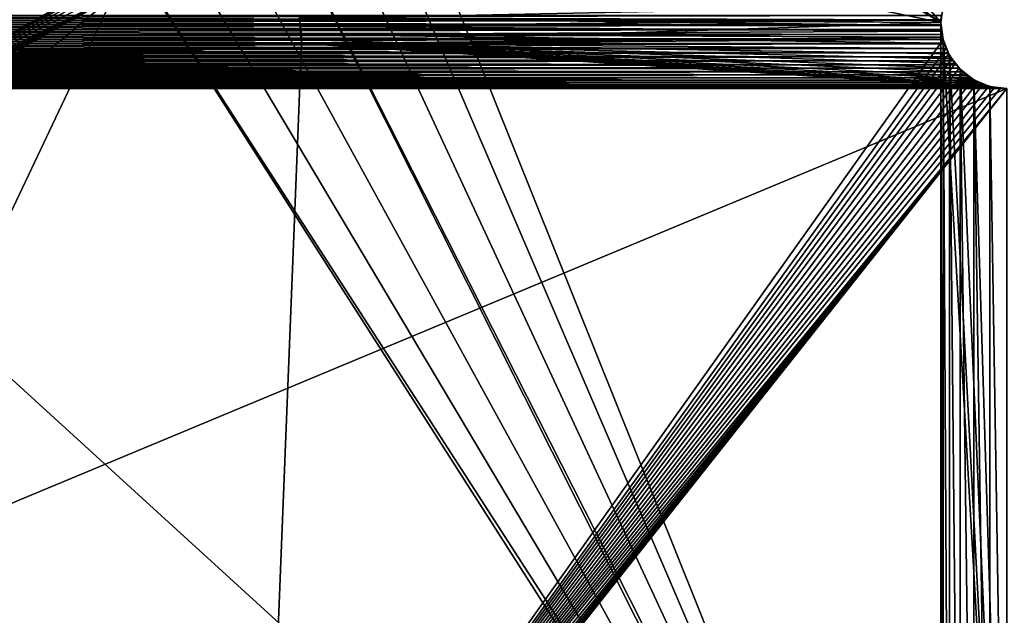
# Model space of a CAD drawing. Header units: millimetres. Extents: x -105 to 105, y -91 to 91.
# Tile 122 of 256: x 2.13 to 9.58, y -57.87 to -53.36. Entities that reach past the tile are written whole.
import ezdxf

# ---------------------------------------------------------------- set-up
doc = ezdxf.new("R2010")
doc.units = ezdxf.units.MM
doc.header["$LTSCALE"] = 22.850203
for name, color, linetype in [('167', 7, 'CONTINUOUS'), ('168', 7, 'CONTINUOUS'), ('254', 7, 'CONTINUOUS'), ('269', 7, 'CONTINUOUS'), ('270', 7, 'CONTINUOUS'), ('271', 7, 'CONTINUOUS'), ('280', 7, 'CONTINUOUS'), ('405', 7, 'CONTINUOUS'), ('406', 7, 'CONTINUOUS'), ('537', 7, 'CONTINUOUS'), ('823', 7, 'CONTINUOUS')]:
    doc.layers.add(name, color=color, linetype=linetype)

msp = doc.modelspace()

# ---------------------------------------------------------------- linework, layer by layer
at = {"layer": '167', "linetype": 'CONTINUOUS'}
for points in [[(3.2851, -48.7405), (2.8351, -53.1895), (0.6773, -54.2386), (3.2851, -48.7405)], [(2.8351, -53.1895), (1.2363, -56.5604), (0.6773, -54.2386), (2.8351, -53.1895)], [(9.1006, -53.3618), (9.1006, -53.4051), (4.2448, -53.3483), (9.1006, -53.3618)], [(4.2448, -53.3483), (9.1006, -53.4051), (4.2558, -53.4108), (4.2448, -53.3483)], [(9.1006, -53.4051), (9.1049, -53.4494), (4.2558, -53.4108), (9.1006, -53.4051)], [(4.2558, -53.4108), (9.1049, -53.4494), (4.2616, -53.4749), (4.2558, -53.4108)], [(9.1049, -53.4494), (9.1132, -53.4941), (4.2616, -53.4749), (9.1049, -53.4494)], [(9.1132, -53.4941), (9.1254, -53.5383), (4.2616, -53.4749), (9.1132, -53.4941)], [(4.2616, -53.4749), (9.1254, -53.5383), (4.2622, -53.5407), (4.2616, -53.4749)], [(4.2622, -53.5407), (9.6, -53.8835), (3.9755, -60.7495), (4.2622, -53.5407)], [(9.1254, -53.5383), (9.1411, -53.5809), (4.2622, -53.5407), (9.1254, -53.5383)], [(9.5524, -53.8802), (9.6, -53.8835), (4.2622, -53.5407), (9.5524, -53.8802)], [(9.5067, -53.8736), (9.5524, -53.8802), (4.2622, -53.5407), (9.5067, -53.8736)], [(9.4631, -53.8635), (9.5067, -53.8736), (4.2622, -53.5407), (9.4631, -53.8635)], [(9.4214, -53.85), (9.4631, -53.8635), (4.2622, -53.5407), (9.4214, -53.85)], [(9.3816, -53.8332), (9.4214, -53.85), (4.2622, -53.5407), (9.3816, -53.8332)], [(9.3438, -53.8128), (9.3816, -53.8332), (4.2622, -53.5407), (9.3438, -53.8128)], [(9.3073, -53.7884), (9.3438, -53.8128), (4.2622, -53.5407), (9.3073, -53.7884)], [(9.2721, -53.7599), (9.3073, -53.7884), (4.2622, -53.5407), (9.2721, -53.7599)], [(9.239, -53.7282), (9.2721, -53.7599), (4.2622, -53.5407), (9.239, -53.7282)], [(9.2089, -53.694), (9.239, -53.7282), (4.2622, -53.5407), (9.2089, -53.694)], [(9.1823, -53.6581), (9.2089, -53.694), (4.2622, -53.5407), (9.1823, -53.6581)], [(9.16, -53.6209), (9.1823, -53.6581), (4.2622, -53.5407), (9.16, -53.6209)], [(9.1411, -53.5809), (9.16, -53.6209), (4.2622, -53.5407), (9.1411, -53.5809)], [(9.6, -53.8835), (9.6, -61.8835), (3.9755, -60.7495), (9.6, -53.8835)]]:
    msp.add_3dface(points, dxfattribs=at)
at = {"layer": '168', "linetype": 'CONTINUOUS'}
for points in [[(0.6773, -54.2386, 2.5), (3.1348, -52.8632, 2.5), (3.2851, -48.7405, 2.5), (0.6773, -54.2386, 2.5)], [(3.0805, -52.8982, 2.5), (3.1348, -52.8632, 2.5), (0.6773, -54.2386, 2.5), (3.0805, -52.8982, 2.5)], [(3.0293, -52.9377, 2.5), (3.0805, -52.8982, 2.5), (0.6773, -54.2386, 2.5), (3.0293, -52.9377, 2.5)], [(2.9823, -52.9806, 2.5), (3.0293, -52.9377, 2.5), (0.6773, -54.2386, 2.5), (2.9823, -52.9806, 2.5)], [(2.9397, -53.0271, 2.5), (2.9823, -52.9806, 2.5), (0.6773, -54.2386, 2.5), (2.9397, -53.0271, 2.5)], [(2.901, -53.0774, 2.5), (2.9397, -53.0271, 2.5), (0.6773, -54.2386, 2.5), (2.901, -53.0774, 2.5)], [(2.8661, -53.1315, 2.5), (2.901, -53.0774, 2.5), (0.6773, -54.2386, 2.5), (2.8661, -53.1315, 2.5)], [(1.2363, -56.5604, 2.5), (2.8351, -53.1895, 2.5), (-1.2369, -56.5604, 2.5), (1.2363, -56.5604, 2.5)], [(-1.2369, -56.5604, 2.5), (2.8351, -53.1895, 2.5), (0.3724, -54.568, 2.5), (-1.2369, -56.5604, 2.5)], [(0.3724, -54.568, 2.5), (2.8351, -53.1895, 2.5), (0.4274, -54.5331, 2.5), (0.3724, -54.568, 2.5)], [(0.4274, -54.5331, 2.5), (2.8351, -53.1895, 2.5), (0.4796, -54.4934, 2.5), (0.4274, -54.5331, 2.5)], [(0.4796, -54.4934, 2.5), (2.8351, -53.1895, 2.5), (0.5278, -54.4498, 2.5), (0.4796, -54.4934, 2.5)], [(0.5278, -54.4498, 2.5), (2.8351, -53.1895, 2.5), (0.5712, -54.4028, 2.5), (0.5278, -54.4498, 2.5)], [(0.5712, -54.4028, 2.5), (2.8351, -53.1895, 2.5), (0.6106, -54.3519, 2.5), (0.5712, -54.4028, 2.5)], [(0.6106, -54.3519, 2.5), (2.8351, -53.1895, 2.5), (0.646, -54.2972, 2.5), (0.6106, -54.3519, 2.5)], [(0.646, -54.2972, 2.5), (2.8351, -53.1895, 2.5), (0.6773, -54.2386, 2.5), (0.646, -54.2972, 2.5)], [(2.8351, -53.1895, 2.5), (2.8661, -53.1315, 2.5), (0.6773, -54.2386, 2.5), (2.8351, -53.1895, 2.5)], [(4.2558, -53.4108, 2.5), (9.1006, -53.3618, 2.5), (4.2448, -53.3483, 2.5), (4.2558, -53.4108, 2.5)], [(9.1006, -53.4051, 2.5), (9.1006, -53.3618, 2.5), (4.2558, -53.4108, 2.5), (9.1006, -53.4051, 2.5)], [(9.1049, -53.4494, 2.5), (9.1006, -53.4051, 2.5), (4.2558, -53.4108, 2.5), (9.1049, -53.4494, 2.5)], [(4.2616, -53.4749, 2.5), (9.1049, -53.4494, 2.5), (4.2558, -53.4108, 2.5), (4.2616, -53.4749, 2.5)], [(9.1132, -53.4941, 2.5), (9.1049, -53.4494, 2.5), (4.2616, -53.4749, 2.5), (9.1132, -53.4941, 2.5)], [(4.2622, -53.5407, 2.5), (9.1132, -53.4941, 2.5), (4.2616, -53.4749, 2.5), (4.2622, -53.5407, 2.5)], [(3.9755, -60.7495, 2.5), (9.1411, -53.5809, 2.5), (4.2622, -53.5407, 2.5), (3.9755, -60.7495, 2.5)], [(9.1254, -53.5383, 2.5), (9.1132, -53.4941, 2.5), (4.2622, -53.5407, 2.5), (9.1254, -53.5383, 2.5)], [(9.1411, -53.5809, 2.5), (9.1254, -53.5383, 2.5), (4.2622, -53.5407, 2.5), (9.1411, -53.5809, 2.5)], [(9.16, -53.6209, 2.5), (9.1411, -53.5809, 2.5), (3.9755, -60.7495, 2.5), (9.16, -53.6209, 2.5)], [(9.1823, -53.6581, 2.5), (9.16, -53.6209, 2.5), (3.9755, -60.7495, 2.5), (9.1823, -53.6581, 2.5)], [(9.2089, -53.694, 2.5), (9.1823, -53.6581, 2.5), (3.9755, -60.7495, 2.5), (9.2089, -53.694, 2.5)], [(9.239, -53.7282, 2.5), (9.2089, -53.694, 2.5), (3.9755, -60.7495, 2.5), (9.239, -53.7282, 2.5)], [(9.2721, -53.7599, 2.5), (9.239, -53.7282, 2.5), (3.9755, -60.7495, 2.5), (9.2721, -53.7599, 2.5)], [(9.3073, -53.7884, 2.5), (9.2721, -53.7599, 2.5), (3.9755, -60.7495, 2.5), (9.3073, -53.7884, 2.5)], [(9.3438, -53.8128, 2.5), (9.3073, -53.7884, 2.5), (3.9755, -60.7495, 2.5), (9.3438, -53.8128, 2.5)], [(9.3816, -53.8332, 2.5), (9.3438, -53.8128, 2.5), (3.9755, -60.7495, 2.5), (9.3816, -53.8332, 2.5)], [(9.4214, -53.85, 2.5), (9.3816, -53.8332, 2.5), (3.9755, -60.7495, 2.5), (9.4214, -53.85, 2.5)], [(9.4631, -53.8635, 2.5), (9.4214, -53.85, 2.5), (3.9755, -60.7495, 2.5), (9.4631, -53.8635, 2.5)], [(9.5067, -53.8736, 2.5), (9.4631, -53.8635, 2.5), (3.9755, -60.7495, 2.5), (9.5067, -53.8736, 2.5)], [(9.6, -61.8835, 2.5), (9.6, -53.8835, 2.5), (3.8272, -61.168, 2.5), (9.6, -61.8835, 2.5)], [(3.8272, -61.168, 2.5), (9.6, -53.8835, 2.5), (3.8635, -61.1145, 2.5), (3.8272, -61.168, 2.5)], [(3.8635, -61.1145, 2.5), (9.6, -53.8835, 2.5), (3.8953, -61.058, 2.5), (3.8635, -61.1145, 2.5)], [(3.8953, -61.058, 2.5), (9.6, -53.8835, 2.5), (3.9218, -60.9997, 2.5), (3.8953, -61.058, 2.5)], [(3.9218, -60.9997, 2.5), (9.6, -53.8835, 2.5), (3.9429, -60.9401, 2.5), (3.9218, -60.9997, 2.5)], [(3.9429, -60.9401, 2.5), (9.6, -53.8835, 2.5), (3.9588, -60.8786, 2.5), (3.9429, -60.9401, 2.5)], [(3.9588, -60.8786, 2.5), (9.6, -53.8835, 2.5), (3.9697, -60.815, 2.5), (3.9588, -60.8786, 2.5)], [(3.9697, -60.815, 2.5), (9.6, -53.8835, 2.5), (3.9755, -60.7495, 2.5), (3.9697, -60.815, 2.5)], [(9.5524, -53.8802, 2.5), (9.5067, -53.8736, 2.5), (3.9755, -60.7495, 2.5), (9.5524, -53.8802, 2.5)], [(9.6, -53.8835, 2.5), (9.5524, -53.8802, 2.5), (3.9755, -60.7495, 2.5), (9.6, -53.8835, 2.5)]]:
    msp.add_3dface(points, dxfattribs=at)
at = {"layer": '254', "linetype": 'CONTINUOUS'}
for points in [[(9.1006, -53.4051), (9.1006, -53.3618), (9.1006, -53.4051, 2.5), (9.1006, -53.4051)], [(9.1006, -53.3618), (9.1006, -53.3618, 2.5), (9.1006, -53.4051, 2.5), (9.1006, -53.3618)], [(9.1049, -53.4494), (9.1006, -53.4051), (9.1049, -53.4494, 2.5), (9.1049, -53.4494)], [(9.1006, -53.4051), (9.1006, -53.4051, 2.5), (9.1049, -53.4494, 2.5), (9.1006, -53.4051)], [(9.1132, -53.4941), (9.1049, -53.4494), (9.1132, -53.4941, 2.5), (9.1132, -53.4941)], [(9.1049, -53.4494), (9.1049, -53.4494, 2.5), (9.1132, -53.4941, 2.5), (9.1049, -53.4494)], [(9.1254, -53.5383), (9.1132, -53.4941), (9.1254, -53.5383, 2.5), (9.1254, -53.5383)], [(9.1132, -53.4941), (9.1132, -53.4941, 2.5), (9.1254, -53.5383, 2.5), (9.1132, -53.4941)], [(9.1411, -53.5809), (9.1254, -53.5383), (9.1411, -53.5809, 2.5), (9.1411, -53.5809)], [(9.1254, -53.5383), (9.1254, -53.5383, 2.5), (9.1411, -53.5809, 2.5), (9.1254, -53.5383)], [(9.16, -53.6209), (9.1411, -53.5809), (9.16, -53.6209, 2.5), (9.16, -53.6209)], [(9.1411, -53.5809), (9.1411, -53.5809, 2.5), (9.16, -53.6209, 2.5), (9.1411, -53.5809)], [(9.1823, -53.6581), (9.16, -53.6209), (9.1823, -53.6581, 2.5), (9.1823, -53.6581)], [(9.16, -53.6209), (9.16, -53.6209, 2.5), (9.1823, -53.6581, 2.5), (9.16, -53.6209)], [(9.2089, -53.694), (9.1823, -53.6581), (9.2089, -53.694, 2.5), (9.2089, -53.694)], [(9.1823, -53.6581), (9.1823, -53.6581, 2.5), (9.2089, -53.694, 2.5), (9.1823, -53.6581)], [(9.239, -53.7282), (9.2089, -53.694), (9.239, -53.7282, 2.5), (9.239, -53.7282)], [(9.2089, -53.694), (9.2089, -53.694, 2.5), (9.239, -53.7282, 2.5), (9.2089, -53.694)], [(9.2721, -53.7599), (9.239, -53.7282), (9.2721, -53.7599, 2.5), (9.2721, -53.7599)], [(9.239, -53.7282), (9.239, -53.7282, 2.5), (9.2721, -53.7599, 2.5), (9.239, -53.7282)], [(9.3073, -53.7884), (9.2721, -53.7599), (9.3073, -53.7884, 2.5), (9.3073, -53.7884)], [(9.2721, -53.7599), (9.2721, -53.7599, 2.5), (9.3073, -53.7884, 2.5), (9.2721, -53.7599)], [(9.3438, -53.8128), (9.3073, -53.7884), (9.3438, -53.8128, 2.5), (9.3438, -53.8128)], [(9.3073, -53.7884), (9.3073, -53.7884, 2.5), (9.3438, -53.8128, 2.5), (9.3073, -53.7884)], [(9.3816, -53.8332), (9.3438, -53.8128), (9.3816, -53.8332, 2.5), (9.3816, -53.8332)], [(9.3438, -53.8128), (9.3438, -53.8128, 2.5), (9.3816, -53.8332, 2.5), (9.3438, -53.8128)], [(9.4214, -53.85), (9.3816, -53.8332), (9.4214, -53.85, 2.5), (9.4214, -53.85)], [(9.3816, -53.8332), (9.3816, -53.8332, 2.5), (9.4214, -53.85, 2.5), (9.3816, -53.8332)], [(9.4631, -53.8635), (9.4214, -53.85), (9.4631, -53.8635, 2.5), (9.4631, -53.8635)], [(9.4214, -53.85), (9.4214, -53.85, 2.5), (9.4631, -53.8635, 2.5), (9.4214, -53.85)], [(9.5067, -53.8736), (9.4631, -53.8635), (9.5067, -53.8736, 2.5), (9.5067, -53.8736)], [(9.4631, -53.8635), (9.4631, -53.8635, 2.5), (9.5067, -53.8736, 2.5), (9.4631, -53.8635)], [(9.5524, -53.8802), (9.5067, -53.8736), (9.5524, -53.8802, 2.5), (9.5524, -53.8802)], [(9.5067, -53.8736), (9.5067, -53.8736, 2.5), (9.5524, -53.8802, 2.5), (9.5067, -53.8736)], [(9.6, -53.8835), (9.5524, -53.8802), (9.6, -53.8835, 2.5), (9.6, -53.8835)], [(9.5524, -53.8802), (9.5524, -53.8802, 2.5), (9.6, -53.8835, 2.5), (9.5524, -53.8802)]]:
    msp.add_3dface(points, dxfattribs=at)
at = {"layer": '269', "linetype": 'CONTINUOUS'}
for points in [[(1.2363, -56.5604), (2.8351, -53.1895), (1.2363, -56.5604, 2.5), (1.2363, -56.5604)], [(2.8351, -53.1895), (2.8351, -53.1895, 2.5), (1.2363, -56.5604, 2.5), (2.8351, -53.1895)]]:
    msp.add_3dface(points, dxfattribs=at)
at = {"layer": '270', "linetype": 'CONTINUOUS'}
for points in [[(4.2448, -53.3483), (4.2558, -53.4108), (4.2448, -53.3483, 2.5), (4.2448, -53.3483)], [(4.2558, -53.4108), (4.2558, -53.4108, 2.5), (4.2448, -53.3483, 2.5), (4.2558, -53.4108)], [(4.2558, -53.4108), (4.2616, -53.4749), (4.2558, -53.4108, 2.5), (4.2558, -53.4108)], [(4.2616, -53.4749), (4.2616, -53.4749, 2.5), (4.2558, -53.4108, 2.5), (4.2616, -53.4749)], [(4.2616, -53.4749), (4.2622, -53.5407), (4.2616, -53.4749, 2.5), (4.2616, -53.4749)], [(4.2622, -53.5407), (4.2622, -53.5407, 2.5), (4.2616, -53.4749, 2.5), (4.2622, -53.5407)]]:
    msp.add_3dface(points, dxfattribs=at)
at = {"layer": '271', "linetype": 'CONTINUOUS'}
for points in [[(4.2622, -53.5407), (3.9755, -60.7495), (4.2622, -53.5407, 2.5), (4.2622, -53.5407)], [(3.9755, -60.7495), (3.9755, -60.7495, 2.5), (4.2622, -53.5407, 2.5), (3.9755, -60.7495)]]:
    msp.add_3dface(points, dxfattribs=at)
at = {"layer": '280', "linetype": 'CONTINUOUS'}
for points in [[(3.2851, -48.7405), (0.6773, -54.2386), (3.2851, -48.7405, 2.5), (3.2851, -48.7405)], [(0.6773, -54.2386), (0.6773, -54.2386, 2.5), (3.2851, -48.7405, 2.5), (0.6773, -54.2386)]]:
    msp.add_3dface(points, dxfattribs=at)
at = {"layer": '405', "linetype": 'CONTINUOUS'}
for points in [[(-9.1032, -53.33, 34.5), (-9.1004, -53.3659, 34.5), (9.1032, -53.33, 34.5), (-9.1032, -53.33, 34.5)], [(9.1032, -53.33, 34.5), (-9.1004, -53.3659, 34.5), (9.1004, -53.3659, 34.5), (9.1032, -53.33, 34.5)], [(-9.1004, -53.4011, 34.5), (-9.1032, -53.437, 34.5), (9.1004, -53.4011, 34.5), (-9.1004, -53.4011, 34.5)], [(9.1004, -53.4011, 34.5), (-9.1032, -53.437, 34.5), (9.1032, -53.437, 34.5), (9.1004, -53.4011, 34.5)], [(-9.1004, -53.3659, 34.5), (-9.1004, -53.4011, 34.5), (9.1004, -53.3659, 34.5), (-9.1004, -53.3659, 34.5)], [(9.1004, -53.3659, 34.5), (-9.1004, -53.4011, 34.5), (9.1004, -53.4011, 34.5), (9.1004, -53.3659, 34.5)], [(-9.1089, -53.4733, 34.5), (-9.1171, -53.5096, 34.5), (9.1089, -53.4733, 34.5), (-9.1089, -53.4733, 34.5)], [(9.1089, -53.4733, 34.5), (-9.1171, -53.5096, 34.5), (9.1171, -53.5096, 34.5), (9.1089, -53.4733, 34.5)], [(-9.1032, -53.437, 34.5), (-9.1089, -53.4733, 34.5), (9.1032, -53.437, 34.5), (-9.1032, -53.437, 34.5)], [(9.1032, -53.437, 34.5), (-9.1089, -53.4733, 34.5), (9.1089, -53.4733, 34.5), (9.1032, -53.437, 34.5)], [(-9.1277, -53.5454, 34.5), (-9.1407, -53.5799, 34.5), (9.1277, -53.5454, 34.5), (-9.1277, -53.5454, 34.5)], [(9.1277, -53.5454, 34.5), (-9.1407, -53.5799, 34.5), (9.1407, -53.5799, 34.5), (9.1277, -53.5454, 34.5)], [(-9.1171, -53.5096, 34.5), (-9.1277, -53.5454, 34.5), (9.1171, -53.5096, 34.5), (-9.1171, -53.5096, 34.5)], [(9.1171, -53.5096, 34.5), (-9.1277, -53.5454, 34.5), (9.1277, -53.5454, 34.5), (9.1171, -53.5096, 34.5)], [(-9.1558, -53.6128, 34.5), (-9.173, -53.6435, 34.5), (9.1558, -53.6128, 34.5), (-9.1558, -53.6128, 34.5)], [(9.1558, -53.6128, 34.5), (-9.173, -53.6435, 34.5), (9.173, -53.6435, 34.5), (9.1558, -53.6128, 34.5)], [(-9.1407, -53.5799, 34.5), (-9.1558, -53.6128, 34.5), (9.1407, -53.5799, 34.5), (-9.1407, -53.5799, 34.5)], [(9.1407, -53.5799, 34.5), (-9.1558, -53.6128, 34.5), (9.1558, -53.6128, 34.5), (9.1407, -53.5799, 34.5)], [(-9.2156, -53.7022, 34.5), (-9.2405, -53.7298, 34.5), (9.2156, -53.7022, 34.5), (-9.2156, -53.7022, 34.5)], [(9.2156, -53.7022, 34.5), (-9.2405, -53.7298, 34.5), (9.2405, -53.7298, 34.5), (9.2156, -53.7022, 34.5)], [(-9.1929, -53.6733, 34.5), (-9.2156, -53.7022, 34.5), (9.1929, -53.6733, 34.5), (-9.1929, -53.6733, 34.5)], [(9.1929, -53.6733, 34.5), (-9.2156, -53.7022, 34.5), (9.2156, -53.7022, 34.5), (9.1929, -53.6733, 34.5)], [(-9.173, -53.6435, 34.5), (-9.1929, -53.6733, 34.5), (9.173, -53.6435, 34.5), (-9.173, -53.6435, 34.5)], [(9.173, -53.6435, 34.5), (-9.1929, -53.6733, 34.5), (9.1929, -53.6733, 34.5), (9.173, -53.6435, 34.5)], [(-9.2956, -53.7795, 34.5), (-9.325, -53.8009, 34.5), (9.2956, -53.7795, 34.5), (-9.2956, -53.7795, 34.5)], [(9.2956, -53.7795, 34.5), (-9.325, -53.8009, 34.5), (9.325, -53.8009, 34.5), (9.2956, -53.7795, 34.5)], [(-9.2673, -53.7557, 34.5), (-9.2956, -53.7795, 34.5), (9.2673, -53.7557, 34.5), (-9.2673, -53.7557, 34.5)], [(9.2673, -53.7557, 34.5), (-9.2956, -53.7795, 34.5), (9.2956, -53.7795, 34.5), (9.2673, -53.7557, 34.5)], [(-9.2405, -53.7298, 34.5), (-9.2673, -53.7557, 34.5), (9.2405, -53.7298, 34.5), (-9.2405, -53.7298, 34.5)], [(9.2405, -53.7298, 34.5), (-9.2673, -53.7557, 34.5), (9.2673, -53.7557, 34.5), (9.2405, -53.7298, 34.5)], [(-9.4522, -53.8604, 34.5), (-9.4872, -53.8695, 34.5), (9.4522, -53.8604, 34.5), (-9.4522, -53.8604, 34.5)], [(9.4522, -53.8604, 34.5), (-9.4872, -53.8695, 34.5), (9.4872, -53.8695, 34.5), (9.4522, -53.8604, 34.5)], [(-9.4185, -53.849, 34.5), (-9.4522, -53.8604, 34.5), (9.4185, -53.849, 34.5), (-9.4185, -53.849, 34.5)], [(9.4185, -53.849, 34.5), (-9.4522, -53.8604, 34.5), (9.4522, -53.8604, 34.5), (9.4185, -53.849, 34.5)], [(-9.3861, -53.8353, 34.5), (-9.4185, -53.849, 34.5), (9.3861, -53.8353, 34.5), (-9.3861, -53.8353, 34.5)], [(9.3861, -53.8353, 34.5), (-9.4185, -53.849, 34.5), (9.4185, -53.849, 34.5), (9.3861, -53.8353, 34.5)], [(-9.3551, -53.8194, 34.5), (-9.3861, -53.8353, 34.5), (9.3551, -53.8194, 34.5), (-9.3551, -53.8194, 34.5)], [(9.3551, -53.8194, 34.5), (-9.3861, -53.8353, 34.5), (9.3861, -53.8353, 34.5), (9.3551, -53.8194, 34.5)], [(-9.325, -53.8009, 34.5), (-9.3551, -53.8194, 34.5), (9.325, -53.8009, 34.5), (-9.325, -53.8009, 34.5)], [(9.325, -53.8009, 34.5), (-9.3551, -53.8194, 34.5), (9.3551, -53.8194, 34.5), (9.325, -53.8009, 34.5)], [(-9.5611, -53.8811, 34.5), (-9.6, -53.8835, 34.5), (9.5611, -53.8811, 34.5), (-9.5611, -53.8811, 34.5)], [(9.5611, -53.8811, 34.5), (-9.6, -53.8835, 34.5), (9.6, -53.8835, 34.5), (9.5611, -53.8811, 34.5)], [(-9.6, -53.8835, 34.5), (-9.6, -61.8835, 34.5), (9.6, -53.8835, 34.5), (-9.6, -53.8835, 34.5)], [(9.6, -53.8835, 34.5), (-9.6, -61.8835, 34.5), (9.6, -61.8835, 34.5), (9.6, -53.8835, 34.5)], [(-9.5235, -53.8764, 34.5), (-9.5611, -53.8811, 34.5), (9.5235, -53.8764, 34.5), (-9.5235, -53.8764, 34.5)], [(9.5235, -53.8764, 34.5), (-9.5611, -53.8811, 34.5), (9.5611, -53.8811, 34.5), (9.5235, -53.8764, 34.5)], [(-9.4872, -53.8695, 34.5), (-9.5235, -53.8764, 34.5), (9.4872, -53.8695, 34.5), (-9.4872, -53.8695, 34.5)], [(9.4872, -53.8695, 34.5), (-9.5235, -53.8764, 34.5), (9.5235, -53.8764, 34.5), (9.4872, -53.8695, 34.5)]]:
    msp.add_3dface(points, dxfattribs=at)
at = {"layer": '406', "linetype": 'CONTINUOUS'}
for points in [[(-9.1004, -53.3659, 32.5), (-9.1032, -53.33, 32.5), (9.1004, -53.3659, 32.5), (-9.1004, -53.3659, 32.5)], [(9.1004, -53.3659, 32.5), (-9.1032, -53.33, 32.5), (9.1032, -53.33, 32.5), (9.1004, -53.3659, 32.5)], [(-9.1032, -53.437, 32.5), (-9.1004, -53.4011, 32.5), (9.1032, -53.437, 32.5), (-9.1032, -53.437, 32.5)], [(-9.1004, -53.4011, 32.5), (-9.1004, -53.3659, 32.5), (9.1004, -53.4011, 32.5), (-9.1004, -53.4011, 32.5)], [(9.1004, -53.4011, 32.5), (-9.1004, -53.3659, 32.5), (9.1004, -53.3659, 32.5), (9.1004, -53.4011, 32.5)], [(9.1032, -53.437, 32.5), (-9.1004, -53.4011, 32.5), (9.1004, -53.4011, 32.5), (9.1032, -53.437, 32.5)], [(-9.1171, -53.5096, 32.5), (-9.1089, -53.4733, 32.5), (9.1171, -53.5096, 32.5), (-9.1171, -53.5096, 32.5)], [(-9.1089, -53.4733, 32.5), (-9.1032, -53.437, 32.5), (9.1089, -53.4733, 32.5), (-9.1089, -53.4733, 32.5)], [(9.1171, -53.5096, 32.5), (-9.1089, -53.4733, 32.5), (9.1089, -53.4733, 32.5), (9.1171, -53.5096, 32.5)], [(9.1089, -53.4733, 32.5), (-9.1032, -53.437, 32.5), (9.1032, -53.437, 32.5), (9.1089, -53.4733, 32.5)], [(-9.1407, -53.5799, 32.5), (-9.1277, -53.5454, 32.5), (9.1407, -53.5799, 32.5), (-9.1407, -53.5799, 32.5)], [(-9.1277, -53.5454, 32.5), (-9.1171, -53.5096, 32.5), (9.1277, -53.5454, 32.5), (-9.1277, -53.5454, 32.5)], [(9.1407, -53.5799, 32.5), (-9.1277, -53.5454, 32.5), (9.1277, -53.5454, 32.5), (9.1407, -53.5799, 32.5)], [(9.1277, -53.5454, 32.5), (-9.1171, -53.5096, 32.5), (9.1171, -53.5096, 32.5), (9.1277, -53.5454, 32.5)], [(-9.173, -53.6435, 32.5), (-9.1558, -53.6128, 32.5), (9.173, -53.6435, 32.5), (-9.173, -53.6435, 32.5)], [(-9.1558, -53.6128, 32.5), (-9.1407, -53.5799, 32.5), (9.1558, -53.6128, 32.5), (-9.1558, -53.6128, 32.5)], [(9.173, -53.6435, 32.5), (-9.1558, -53.6128, 32.5), (9.1558, -53.6128, 32.5), (9.173, -53.6435, 32.5)], [(9.1558, -53.6128, 32.5), (-9.1407, -53.5799, 32.5), (9.1407, -53.5799, 32.5), (9.1558, -53.6128, 32.5)], [(-9.2405, -53.7298, 32.5), (-9.2156, -53.7022, 32.5), (9.2405, -53.7298, 32.5), (-9.2405, -53.7298, 32.5)], [(-9.2156, -53.7022, 32.5), (-9.1929, -53.6733, 32.5), (9.2156, -53.7022, 32.5), (-9.2156, -53.7022, 32.5)], [(9.2405, -53.7298, 32.5), (-9.2156, -53.7022, 32.5), (9.2156, -53.7022, 32.5), (9.2405, -53.7298, 32.5)], [(-9.1929, -53.6733, 32.5), (-9.173, -53.6435, 32.5), (9.1929, -53.6733, 32.5), (-9.1929, -53.6733, 32.5)], [(9.2156, -53.7022, 32.5), (-9.1929, -53.6733, 32.5), (9.1929, -53.6733, 32.5), (9.2156, -53.7022, 32.5)], [(9.1929, -53.6733, 32.5), (-9.173, -53.6435, 32.5), (9.173, -53.6435, 32.5), (9.1929, -53.6733, 32.5)], [(-9.325, -53.8009, 32.5), (-9.2956, -53.7795, 32.5), (9.325, -53.8009, 32.5), (-9.325, -53.8009, 32.5)], [(-9.2956, -53.7795, 32.5), (-9.2673, -53.7557, 32.5), (9.2956, -53.7795, 32.5), (-9.2956, -53.7795, 32.5)], [(9.325, -53.8009, 32.5), (-9.2956, -53.7795, 32.5), (9.2956, -53.7795, 32.5), (9.325, -53.8009, 32.5)], [(-9.2673, -53.7557, 32.5), (-9.2405, -53.7298, 32.5), (9.2673, -53.7557, 32.5), (-9.2673, -53.7557, 32.5)], [(9.2956, -53.7795, 32.5), (-9.2673, -53.7557, 32.5), (9.2673, -53.7557, 32.5), (9.2956, -53.7795, 32.5)], [(9.2673, -53.7557, 32.5), (-9.2405, -53.7298, 32.5), (9.2405, -53.7298, 32.5), (9.2673, -53.7557, 32.5)], [(-9.4872, -53.8695, 32.5), (-9.4522, -53.8604, 32.5), (9.4872, -53.8695, 32.5), (-9.4872, -53.8695, 32.5)], [(-9.4522, -53.8604, 32.5), (-9.4185, -53.849, 32.5), (9.4522, -53.8604, 32.5), (-9.4522, -53.8604, 32.5)], [(9.4872, -53.8695, 32.5), (-9.4522, -53.8604, 32.5), (9.4522, -53.8604, 32.5), (9.4872, -53.8695, 32.5)], [(-9.4185, -53.849, 32.5), (-9.3861, -53.8353, 32.5), (9.4185, -53.849, 32.5), (-9.4185, -53.849, 32.5)], [(9.4522, -53.8604, 32.5), (-9.4185, -53.849, 32.5), (9.4185, -53.849, 32.5), (9.4522, -53.8604, 32.5)], [(-9.3861, -53.8353, 32.5), (-9.3551, -53.8194, 32.5), (9.3861, -53.8353, 32.5), (-9.3861, -53.8353, 32.5)], [(9.4185, -53.849, 32.5), (-9.3861, -53.8353, 32.5), (9.3861, -53.8353, 32.5), (9.4185, -53.849, 32.5)], [(-9.3551, -53.8194, 32.5), (-9.325, -53.8009, 32.5), (9.3551, -53.8194, 32.5), (-9.3551, -53.8194, 32.5)], [(9.3861, -53.8353, 32.5), (-9.3551, -53.8194, 32.5), (9.3551, -53.8194, 32.5), (9.3861, -53.8353, 32.5)], [(9.3551, -53.8194, 32.5), (-9.325, -53.8009, 32.5), (9.325, -53.8009, 32.5), (9.3551, -53.8194, 32.5)], [(-9.6, -53.8835, 32.5), (-9.5611, -53.8811, 32.5), (9.6, -53.8835, 32.5), (-9.6, -53.8835, 32.5)], [(-9.6, -61.8835, 32.5), (-9.6, -53.8835, 32.5), (9.6, -61.8835, 32.5), (-9.6, -61.8835, 32.5)], [(9.6, -61.8835, 32.5), (-9.6, -53.8835, 32.5), (9.6, -53.8835, 32.5), (9.6, -61.8835, 32.5)], [(-9.5611, -53.8811, 32.5), (-9.5235, -53.8764, 32.5), (9.5611, -53.8811, 32.5), (-9.5611, -53.8811, 32.5)], [(9.6, -53.8835, 32.5), (-9.5611, -53.8811, 32.5), (9.5611, -53.8811, 32.5), (9.6, -53.8835, 32.5)], [(-9.5235, -53.8764, 32.5), (-9.4872, -53.8695, 32.5), (9.5235, -53.8764, 32.5), (-9.5235, -53.8764, 32.5)], [(9.5611, -53.8811, 32.5), (-9.5235, -53.8764, 32.5), (9.5235, -53.8764, 32.5), (9.5611, -53.8811, 32.5)], [(9.5235, -53.8764, 32.5), (-9.4872, -53.8695, 32.5), (9.4872, -53.8695, 32.5), (9.5235, -53.8764, 32.5)]]:
    msp.add_3dface(points, dxfattribs=at)
at = {"layer": '537', "linetype": 'CONTINUOUS'}
for points in [[(9.1032, -53.33, 34.5), (9.1004, -53.3659, 34.5), (9.1032, -53.33, 32.5), (9.1032, -53.33, 34.5)], [(9.1004, -53.3659, 34.5), (9.1004, -53.3659, 32.5), (9.1032, -53.33, 32.5), (9.1004, -53.3659, 34.5)], [(9.1004, -53.3659, 34.5), (9.1004, -53.4011, 34.5), (9.1004, -53.3659, 32.5), (9.1004, -53.3659, 34.5)], [(9.1004, -53.4011, 34.5), (9.1004, -53.4011, 32.5), (9.1004, -53.3659, 32.5), (9.1004, -53.4011, 34.5)], [(9.1004, -53.4011, 34.5), (9.1032, -53.437, 34.5), (9.1004, -53.4011, 32.5), (9.1004, -53.4011, 34.5)], [(9.1032, -53.437, 34.5), (9.1032, -53.437, 32.5), (9.1004, -53.4011, 32.5), (9.1032, -53.437, 34.5)], [(9.1032, -53.437, 34.5), (9.1089, -53.4733, 34.5), (9.1032, -53.437, 32.5), (9.1032, -53.437, 34.5)], [(9.1089, -53.4733, 34.5), (9.1089, -53.4733, 32.5), (9.1032, -53.437, 32.5), (9.1089, -53.4733, 34.5)], [(9.1089, -53.4733, 34.5), (9.1171, -53.5096, 34.5), (9.1089, -53.4733, 32.5), (9.1089, -53.4733, 34.5)], [(9.1171, -53.5096, 34.5), (9.1171, -53.5096, 32.5), (9.1089, -53.4733, 32.5), (9.1171, -53.5096, 34.5)], [(9.1171, -53.5096, 34.5), (9.1277, -53.5454, 34.5), (9.1171, -53.5096, 32.5), (9.1171, -53.5096, 34.5)], [(9.1277, -53.5454, 34.5), (9.1277, -53.5454, 32.5), (9.1171, -53.5096, 32.5), (9.1277, -53.5454, 34.5)], [(9.1277, -53.5454, 34.5), (9.1407, -53.5799, 34.5), (9.1277, -53.5454, 32.5), (9.1277, -53.5454, 34.5)], [(9.1407, -53.5799, 34.5), (9.1407, -53.5799, 32.5), (9.1277, -53.5454, 32.5), (9.1407, -53.5799, 34.5)], [(9.1407, -53.5799, 34.5), (9.1558, -53.6128, 34.5), (9.1407, -53.5799, 32.5), (9.1407, -53.5799, 34.5)], [(9.1558, -53.6128, 34.5), (9.1558, -53.6128, 32.5), (9.1407, -53.5799, 32.5), (9.1558, -53.6128, 34.5)], [(9.1558, -53.6128, 34.5), (9.173, -53.6435, 34.5), (9.1558, -53.6128, 32.5), (9.1558, -53.6128, 34.5)], [(9.173, -53.6435, 34.5), (9.173, -53.6435, 32.5), (9.1558, -53.6128, 32.5), (9.173, -53.6435, 34.5)], [(9.173, -53.6435, 34.5), (9.1929, -53.6733, 34.5), (9.173, -53.6435, 32.5), (9.173, -53.6435, 34.5)], [(9.1929, -53.6733, 34.5), (9.1929, -53.6733, 32.5), (9.173, -53.6435, 32.5), (9.1929, -53.6733, 34.5)], [(9.1929, -53.6733, 34.5), (9.2156, -53.7022, 34.5), (9.1929, -53.6733, 32.5), (9.1929, -53.6733, 34.5)], [(9.2156, -53.7022, 34.5), (9.2156, -53.7022, 32.5), (9.1929, -53.6733, 32.5), (9.2156, -53.7022, 34.5)], [(9.2156, -53.7022, 34.5), (9.2405, -53.7298, 34.5), (9.2156, -53.7022, 32.5), (9.2156, -53.7022, 34.5)], [(9.2405, -53.7298, 34.5), (9.2405, -53.7298, 32.5), (9.2156, -53.7022, 32.5), (9.2405, -53.7298, 34.5)], [(9.2405, -53.7298, 34.5), (9.2673, -53.7557, 34.5), (9.2405, -53.7298, 32.5), (9.2405, -53.7298, 34.5)], [(9.2673, -53.7557, 34.5), (9.2673, -53.7557, 32.5), (9.2405, -53.7298, 32.5), (9.2673, -53.7557, 34.5)], [(9.2673, -53.7557, 34.5), (9.2956, -53.7795, 34.5), (9.2673, -53.7557, 32.5), (9.2673, -53.7557, 34.5)], [(9.2956, -53.7795, 34.5), (9.2956, -53.7795, 32.5), (9.2673, -53.7557, 32.5), (9.2956, -53.7795, 34.5)], [(9.2956, -53.7795, 34.5), (9.325, -53.8009, 34.5), (9.2956, -53.7795, 32.5), (9.2956, -53.7795, 34.5)], [(9.325, -53.8009, 34.5), (9.325, -53.8009, 32.5), (9.2956, -53.7795, 32.5), (9.325, -53.8009, 34.5)], [(9.325, -53.8009, 34.5), (9.3551, -53.8194, 34.5), (9.325, -53.8009, 32.5), (9.325, -53.8009, 34.5)], [(9.3551, -53.8194, 34.5), (9.3551, -53.8194, 32.5), (9.325, -53.8009, 32.5), (9.3551, -53.8194, 34.5)], [(9.3551, -53.8194, 34.5), (9.3861, -53.8353, 34.5), (9.3551, -53.8194, 32.5), (9.3551, -53.8194, 34.5)], [(9.3861, -53.8353, 34.5), (9.3861, -53.8353, 32.5), (9.3551, -53.8194, 32.5), (9.3861, -53.8353, 34.5)], [(9.3861, -53.8353, 34.5), (9.4185, -53.849, 34.5), (9.3861, -53.8353, 32.5), (9.3861, -53.8353, 34.5)], [(9.4185, -53.849, 34.5), (9.4185, -53.849, 32.5), (9.3861, -53.8353, 32.5), (9.4185, -53.849, 34.5)], [(9.4185, -53.849, 34.5), (9.4522, -53.8604, 34.5), (9.4185, -53.849, 32.5), (9.4185, -53.849, 34.5)], [(9.4522, -53.8604, 34.5), (9.4522, -53.8604, 32.5), (9.4185, -53.849, 32.5), (9.4522, -53.8604, 34.5)], [(9.4522, -53.8604, 34.5), (9.4872, -53.8695, 34.5), (9.4522, -53.8604, 32.5), (9.4522, -53.8604, 34.5)], [(9.4872, -53.8695, 34.5), (9.4872, -53.8695, 32.5), (9.4522, -53.8604, 32.5), (9.4872, -53.8695, 34.5)], [(9.4872, -53.8695, 34.5), (9.5235, -53.8764, 34.5), (9.4872, -53.8695, 32.5), (9.4872, -53.8695, 34.5)], [(9.5235, -53.8764, 34.5), (9.5235, -53.8764, 32.5), (9.4872, -53.8695, 32.5), (9.5235, -53.8764, 34.5)], [(9.5235, -53.8764, 34.5), (9.5611, -53.8811, 34.5), (9.5235, -53.8764, 32.5), (9.5235, -53.8764, 34.5)], [(9.5611, -53.8811, 34.5), (9.5611, -53.8811, 32.5), (9.5235, -53.8764, 32.5), (9.5611, -53.8811, 34.5)], [(9.5611, -53.8811, 34.5), (9.6, -53.8835, 34.5), (9.5611, -53.8811, 32.5), (9.5611, -53.8811, 34.5)], [(9.6, -53.8835, 34.5), (9.6, -53.8835, 32.5), (9.5611, -53.8811, 32.5), (9.6, -53.8835, 34.5)]]:
    msp.add_3dface(points, dxfattribs=at)
at = {"layer": '823', "linetype": 'CONTINUOUS'}
for points in [[(4.4005, -50.0795, 34.5), (9.1, -53.3835, 34.5), (4.4846, -47.9629, 34.5), (4.4005, -50.0795, 34.5)], [(4.4846, -47.9629, 34.5), (9.1, -53.3835, 34.5), (9.117, -53.2541, 34.5), (4.4846, -47.9629, 34.5)], [(3.2851, -48.7406), (0.6773, -54.2386), (3.2851, -48.7406, 2.5), (3.2851, -48.7406)], [(3.2851, -48.7406, 2.5), (0.6773, -54.2386), (0.6773, -54.2386, 2.5), (3.2851, -48.7406, 2.5)], [(2.8351, -53.1894, 2.5), (3.2851, -48.7406, 2.5), (0.6773, -54.2386, 2.5), (2.8351, -53.1894, 2.5)], [(2.8351, -53.1894), (0.6773, -54.2386), (3.2851, -48.7406), (2.8351, -53.1894)], [(4.3356, -50.5112, 34.5), (9.1, -53.3835, 34.5), (4.4005, -50.0795, 34.5), (4.3356, -50.5112, 34.5)], [(4.1786, -50.9186, 34.5), (9.1, -62.3835, 34.5), (4.3356, -50.5112, 34.5), (4.1786, -50.9186, 34.5)], [(4.3356, -50.5112, 34.5), (9.1, -62.3835, 34.5), (9.1, -53.3835, 34.5), (4.3356, -50.5112, 34.5)], [(3.937, -51.2822, 34.5), (9.1, -62.3835, 34.5), (4.1786, -50.9186, 34.5), (3.937, -51.2822, 34.5)], [(3.6222, -51.5847, 34.5), (9.1, -62.3835, 34.5), (3.937, -51.2822, 34.5), (3.6222, -51.5847, 34.5)], [(3.2493, -51.8117, 34.5), (9.117, -62.5129, 34.5), (3.6222, -51.5847, 34.5), (3.2493, -51.8117, 34.5)], [(3.6222, -51.5847, 34.5), (9.117, -62.5129, 34.5), (9.1, -62.3835, 34.5), (3.6222, -51.5847, 34.5)], [(2.836, -51.9524, 34.5), (9.117, -62.5129, 34.5), (3.2493, -51.8117, 34.5), (2.836, -51.9524, 34.5)], [(-9.117, -62.5129, 34.5), (9.117, -62.5129, 34.5), (-2.402, -52, 34.5), (-9.117, -62.5129, 34.5)], [(9.117, -62.5129, 32.5), (-9.117, -62.5129, 32.5), (2.402, -52, 32.5), (9.117, -62.5129, 32.5)], [(2.402, -52, 32.5), (-9.117, -62.5129, 32.5), (-2.402, -52, 32.5), (2.402, -52, 32.5)], [(-2.402, -52, 34.5), (9.117, -62.5129, 34.5), (2.402, -52, 34.5), (-2.402, -52, 34.5)], [(2.402, -52, 34.5), (9.117, -62.5129, 34.5), (2.836, -51.9524, 34.5), (2.402, -52, 34.5)], [(9.117, -53.2541, 32.5), (9.1, -53.3835, 32.5), (2.402, -52, 32.5), (9.117, -53.2541, 32.5)], [(2.402, -52, 32.5), (9.1, -53.3835, 32.5), (9.1, -62.3835, 32.5), (2.402, -52, 32.5)], [(2.402, -52, 32.5), (9.1, -62.3835, 32.5), (9.117, -62.5129, 32.5), (2.402, -52, 32.5)], [(2.8351, -53.1894, 2.5), (0.6773, -54.2386, 2.5), (1.2363, -56.5604, 2.5), (2.8351, -53.1894, 2.5)], [(1.2363, -56.5604), (0.6773, -54.2386), (2.8351, -53.1894), (1.2363, -56.5604)], [(1.2363, -56.5604), (2.8351, -53.1894), (1.2363, -56.5604, 2.5), (1.2363, -56.5604)], [(1.2363, -56.5604, 2.5), (2.8351, -53.1894), (2.8351, -53.1894, 2.5), (1.2363, -56.5604, 2.5)], [(4.2464, -53.3551, 2.5), (9.1, -53.3835, 2.5), (9.117, -53.2541, 2.5), (4.2464, -53.3551, 2.5)], [(4.2464, -53.3551), (9.117, -53.2541), (9.1, -53.3835), (4.2464, -53.3551)], [(9.1, -53.3835, 2.5), (9.1, -53.3835), (9.117, -53.2541, 2.5), (9.1, -53.3835, 2.5)], [(9.117, -53.2541, 2.5), (9.1, -53.3835), (9.117, -53.2541), (9.117, -53.2541, 2.5)], [(9.1, -53.3835, 34.5), (9.1, -53.3835, 32.5), (9.117, -53.2541, 34.5), (9.1, -53.3835, 34.5)], [(9.117, -53.2541, 34.5), (9.1, -53.3835, 32.5), (9.117, -53.2541, 32.5), (9.117, -53.2541, 34.5)], [(4.2464, -53.3551, 2.5), (4.2464, -53.3551), (4.2622, -53.5407, 2.5), (4.2464, -53.3551, 2.5)], [(4.2622, -53.5407, 2.5), (4.2464, -53.3551), (4.2622, -53.5407), (4.2622, -53.5407, 2.5)], [(4.2622, -53.5407, 2.5), (9.1, -53.3835, 2.5), (4.2464, -53.3551, 2.5), (4.2622, -53.5407, 2.5)], [(4.2464, -53.3551), (9.1, -53.3835), (4.2622, -53.5407), (4.2464, -53.3551)], [(4.2622, -53.5407, 2.5), (9.117, -53.5129, 2.5), (9.1, -53.3835, 2.5), (4.2622, -53.5407, 2.5)], [(4.2622, -53.5407), (9.1, -53.3835), (9.117, -53.5129), (4.2622, -53.5407)], [(9.117, -53.5129, 2.5), (9.117, -53.5129), (9.1, -53.3835, 2.5), (9.117, -53.5129, 2.5)], [(9.1, -53.3835, 2.5), (9.117, -53.5129), (9.1, -53.3835), (9.1, -53.3835, 2.5)], [(9.117, -53.5129, 34.5), (9.117, -53.5129, 32.5), (9.1, -53.3835, 34.5), (9.117, -53.5129, 34.5)], [(9.1, -53.3835, 34.5), (9.117, -53.5129, 32.5), (9.1, -53.3835, 32.5), (9.1, -53.3835, 34.5)], [(9.1, -62.3835, 34.5), (9.117, -62.2541, 34.5), (9.1, -53.3835, 34.5), (9.1, -62.3835, 34.5)], [(9.1, -53.3835, 34.5), (9.117, -62.2541, 34.5), (9.117, -53.5129, 34.5), (9.1, -53.3835, 34.5)], [(9.1, -62.3835, 32.5), (9.1, -53.3835, 32.5), (9.117, -62.2541, 32.5), (9.1, -62.3835, 32.5)], [(9.117, -62.2541, 32.5), (9.1, -53.3835, 32.5), (9.117, -53.5129, 32.5), (9.117, -62.2541, 32.5)], [(3.9755, -60.7495, 2.5), (9.6, -61.8835, 2.5), (9.117, -53.5129, 2.5), (3.9755, -60.7495, 2.5)], [(3.9755, -60.7495, 2.5), (9.117, -53.5129, 2.5), (4.2622, -53.5407, 2.5), (3.9755, -60.7495, 2.5)], [(4.2622, -53.5407), (9.117, -53.5129), (3.9755, -60.7495), (4.2622, -53.5407)], [(3.9755, -60.7495), (9.117, -53.5129), (9.6, -61.8835), (3.9755, -60.7495)], [(4.2622, -53.5407), (3.9755, -60.7495), (4.2622, -53.5407, 2.5), (4.2622, -53.5407)], [(4.2622, -53.5407, 2.5), (3.9755, -60.7495), (3.9755, -60.7495, 2.5), (4.2622, -53.5407, 2.5)], [(9.167, -53.6335, 2.5), (9.167, -53.6335), (9.117, -53.5129, 2.5), (9.167, -53.6335, 2.5)], [(9.117, -53.5129, 2.5), (9.167, -53.6335), (9.117, -53.5129), (9.117, -53.5129, 2.5)], [(9.6, -61.8835, 2.5), (9.167, -53.6335, 2.5), (9.117, -53.5129, 2.5), (9.6, -61.8835, 2.5)], [(9.117, -53.5129), (9.167, -53.6335), (9.6, -61.8835), (9.117, -53.5129)], [(9.167, -53.6335, 34.5), (9.167, -53.6335, 32.5), (9.117, -53.5129, 34.5), (9.167, -53.6335, 34.5)], [(9.117, -53.5129, 34.5), (9.167, -53.6335, 32.5), (9.117, -53.5129, 32.5), (9.117, -53.5129, 34.5)], [(9.117, -53.5129, 34.5), (9.117, -62.2541, 34.5), (9.167, -62.1335, 34.5), (9.117, -53.5129, 34.5)], [(9.117, -53.5129, 34.5), (9.167, -62.1335, 34.5), (9.167, -53.6335, 34.5), (9.117, -53.5129, 34.5)], [(9.117, -62.2541, 32.5), (9.117, -53.5129, 32.5), (9.167, -62.1335, 32.5), (9.117, -62.2541, 32.5)], [(9.167, -62.1335, 32.5), (9.117, -53.5129, 32.5), (9.167, -53.6335, 32.5), (9.167, -62.1335, 32.5)], [(9.2464, -53.737, 2.5), (9.2464, -53.737), (9.167, -53.6335, 2.5), (9.2464, -53.737, 2.5)], [(9.167, -53.6335, 2.5), (9.2464, -53.737), (9.167, -53.6335), (9.167, -53.6335, 2.5)], [(9.2464, -53.737, 2.5), (9.167, -53.6335, 2.5), (9.6, -61.8835, 2.5), (9.2464, -53.737, 2.5)], [(9.6, -61.8835), (9.167, -53.6335), (9.2464, -53.737), (9.6, -61.8835)], [(9.2464, -53.737, 34.5), (9.2464, -53.737, 32.5), (9.167, -53.6335, 34.5), (9.2464, -53.737, 34.5)], [(9.167, -53.6335, 34.5), (9.2464, -53.737, 32.5), (9.167, -53.6335, 32.5), (9.167, -53.6335, 34.5)], [(9.167, -53.6335, 34.5), (9.167, -62.1335, 34.5), (9.2464, -62.0299, 34.5), (9.167, -53.6335, 34.5)], [(9.167, -53.6335, 34.5), (9.2464, -62.0299, 34.5), (9.2464, -53.737, 34.5), (9.167, -53.6335, 34.5)], [(9.167, -62.1335, 32.5), (9.167, -53.6335, 32.5), (9.2464, -62.0299, 32.5), (9.167, -62.1335, 32.5)], [(9.2464, -62.0299, 32.5), (9.167, -53.6335, 32.5), (9.2464, -53.737, 32.5), (9.2464, -62.0299, 32.5)], [(9.35, -53.8165, 2.5), (9.35, -53.8165), (9.2464, -53.737, 2.5), (9.35, -53.8165, 2.5)], [(9.2464, -53.737, 2.5), (9.35, -53.8165), (9.2464, -53.737), (9.2464, -53.737, 2.5)], [(9.6, -61.8835, 2.5), (9.35, -53.8165, 2.5), (9.2464, -53.737, 2.5), (9.6, -61.8835, 2.5)], [(9.6, -61.8835), (9.2464, -53.737), (9.35, -53.8165), (9.6, -61.8835)], [(9.35, -53.8165, 34.5), (9.35, -53.8165, 32.5), (9.2464, -53.737, 34.5), (9.35, -53.8165, 34.5)], [(9.2464, -53.737, 34.5), (9.35, -53.8165, 32.5), (9.2464, -53.737, 32.5), (9.2464, -53.737, 34.5)], [(9.2464, -53.737, 34.5), (9.2464, -62.0299, 34.5), (9.35, -61.9505, 34.5), (9.2464, -53.737, 34.5)], [(9.2464, -53.737, 34.5), (9.35, -61.9505, 34.5), (9.35, -53.8165, 34.5), (9.2464, -53.737, 34.5)], [(9.2464, -62.0299, 32.5), (9.2464, -53.737, 32.5), (9.35, -61.9505, 32.5), (9.2464, -62.0299, 32.5)], [(9.35, -61.9505, 32.5), (9.2464, -53.737, 32.5), (9.35, -53.8165, 32.5), (9.35, -61.9505, 32.5)], [(9.4706, -53.8664, 2.5), (9.4706, -53.8664), (9.35, -53.8165, 2.5), (9.4706, -53.8664, 2.5)], [(9.35, -53.8165, 2.5), (9.4706, -53.8664), (9.35, -53.8165), (9.35, -53.8165, 2.5)], [(9.6, -61.8835, 2.5), (9.4706, -53.8664, 2.5), (9.35, -53.8165, 2.5), (9.6, -61.8835, 2.5)], [(9.35, -53.8165), (9.4706, -53.8664), (9.6, -61.8835), (9.35, -53.8165)], [(9.4706, -53.8664, 34.5), (9.4706, -53.8664, 32.5), (9.35, -53.8165, 34.5), (9.4706, -53.8664, 34.5)], [(9.35, -53.8165, 34.5), (9.4706, -53.8664, 32.5), (9.35, -53.8165, 32.5), (9.35, -53.8165, 34.5)], [(9.35, -53.8165, 34.5), (9.35, -61.9505, 34.5), (9.4706, -61.9005, 34.5), (9.35, -53.8165, 34.5)], [(9.35, -53.8165, 34.5), (9.4706, -61.9005, 34.5), (9.4706, -53.8664, 34.5), (9.35, -53.8165, 34.5)], [(9.35, -61.9505, 32.5), (9.35, -53.8165, 32.5), (9.4706, -61.9005, 32.5), (9.35, -61.9505, 32.5)], [(9.4706, -61.9005, 32.5), (9.35, -53.8165, 32.5), (9.4706, -53.8664, 32.5), (9.4706, -61.9005, 32.5)], [(9.6, -53.8835, 2.5), (9.6, -53.8835), (9.4706, -53.8664, 2.5), (9.6, -53.8835, 2.5)], [(9.4706, -53.8664, 2.5), (9.6, -53.8835), (9.4706, -53.8664), (9.4706, -53.8664, 2.5)], [(9.6, -53.8835, 2.5), (9.4706, -53.8664, 2.5), (9.6, -61.8835, 2.5), (9.6, -53.8835, 2.5)], [(9.6, -61.8835), (9.4706, -53.8664), (9.6, -53.8835), (9.6, -61.8835)], [(9.6, -53.8835, 34.5), (9.6, -53.8835, 32.5), (9.4706, -53.8664, 34.5), (9.6, -53.8835, 34.5)], [(9.4706, -53.8664, 34.5), (9.6, -53.8835, 32.5), (9.4706, -53.8664, 32.5), (9.4706, -53.8664, 34.5)], [(9.4706, -53.8664, 34.5), (9.4706, -61.9005, 34.5), (9.6, -61.8835, 34.5), (9.4706, -53.8664, 34.5)], [(9.4706, -53.8664, 34.5), (9.6, -61.8835, 34.5), (9.6, -53.8835, 34.5), (9.4706, -53.8664, 34.5)], [(9.4706, -61.9005, 32.5), (9.4706, -53.8664, 32.5), (9.6, -61.8835, 32.5), (9.4706, -61.9005, 32.5)], [(9.6, -61.8835, 32.5), (9.4706, -53.8664, 32.5), (9.6, -53.8835, 32.5), (9.6, -61.8835, 32.5)]]:
    msp.add_3dface(points, dxfattribs=at)

doc.saveas('drawing.dxf')
